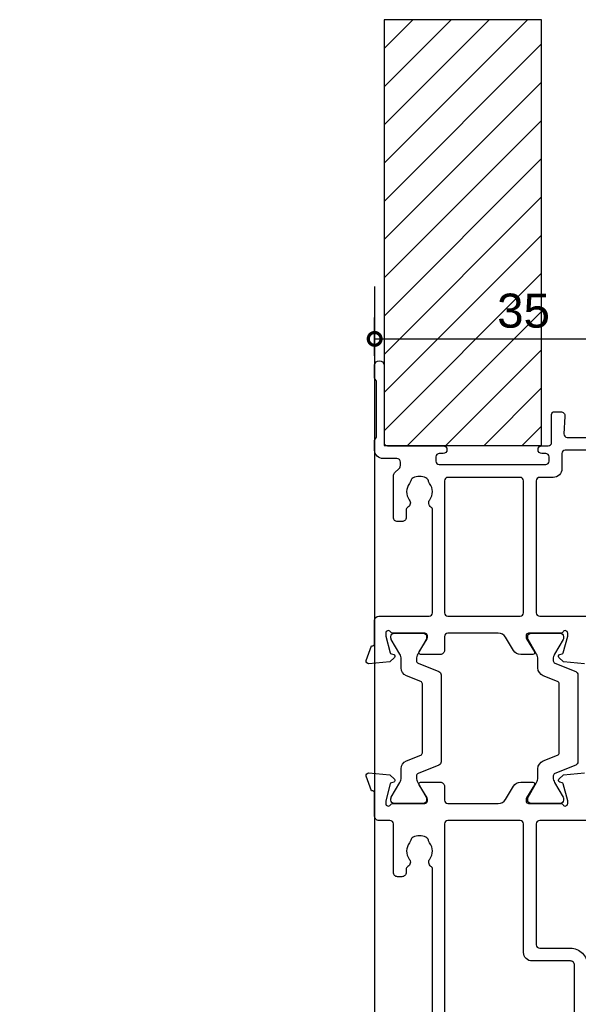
# Model space of a CAD drawing. Header units: millimetres. Extents: x -5338 to 20549, y -6356 to 8276.
# Tile 167 of 176: x 13483 to 13548, y 4963 to 5078. Entities that reach past the tile are written whole.
import ezdxf

# ---------------------------------------------------------------- set-up
doc = ezdxf.new("R2010")
doc.units = ezdxf.units.MM
doc.header["$PDMODE"] = 1
doc.header["$PDSIZE"] = 5
for name, color, linetype in [('Extrusion', 2, 'Continuous'), ('Gray', 8, 'Continuous'), ('polyamide', 6, 'Continuous')]:
    doc.layers.add(name, color=color, linetype=linetype)
doc.styles.add('UNO Text', font='arial.ttf')
doc.dimstyles.new('UNO', dxfattribs={"dimtxt": 2, "dimasz": 1.5, "dimexe": 1.25, "dimexo": 0.625, "dimtad": 1, "dimdec": 1, "dimzin": 9, "dimtxsty": 'UNO Text', "dimblk": 'DOTSMALL', "dimcen": 2.5, "dimadec": 0, "dimazin": 0, "dimtfac": 1, "dimtdec": 1, "dimtmove": 0, "dimatfit": 3, "dimfxl": 1, "dimfxlon": 1, "dimarcsym": 0})

# ---------------------------------------------------------------- blocks, each defined once
blk = doc.blocks.new('523000')
at = {"layer": 'Extrusion'}
for points in [[(55.95, 6.8), (80.28, 6.8, -0.24887), (80.61, 6.62, 0.431749), (81.47, 6.48, -0.348271), (83.37, 6.45, 0.12305), (83.68, 6.31, -0.239134), (84.03, 6.03, -0.223031), (84.03, 4.52, -0.239143), (83.68, 4.24, 0.12305), (83.37, 4.1, -0.347914), (81.47, 4.07, 0.449553), (80.59, 3.9, -0.264766), (80.24, 3.7), (79.9, 3.7, 0.414214), (79.4, 3.2), (79.4, 2.7, 0.414214), (79.9, 2.2), (85.6, 2.2, -0.414214), (86, 1.8), (86, 0.5, 0.414214), (86.5, 0), (89.2, 0, -0.414214), (89.5, -0.3), (89.5, -0.36), (91.2, -0.98, 0.548619), (91.6, -0.67), (91.38, 1.8), (90.84, 2.34, 0.57735), (90.51, 2.25), (90.43, 1.97, -0.267949), (90.29, 1.83), (88.3, 1.3), (88, 1.3, -0.767327), (87.85, 1.86, 0.267949), (88, 2.12), (88, 5.9, -0.414214), (88.3, 6.2), (88.52, 6.2, -0.137872), (88.67, 6.16), (90.2, 5.23, 0.585524), (90.5, 5.4), (90.5, 7.7, 0.414214), (90, 8.2), (88.4, 8.2, -0.414214), (88, 8.6), (88, 14.53, -0.261414), (88.48, 15.38), (90.02, 16.32, 0.261413), (90.5, 17.18), (90.5, 18.6, 0.585524), (90.2, 18.77), (88.67, 17.84, -0.137872), (88.52, 17.8), (88.3, 17.8, -0.414214), (88, 18.1), (88, 21.88, 0.267949), (87.85, 22.14, -0.767327), (88, 22.7), (88.3, 22.7), (90.29, 22.17, -0.267949), (90.43, 22.02), (90.51, 21.75, 0.57735), (90.84, 21.66), (91.38, 22.2), (91.6, 24.67, 0.548619)], [(86, 26.41), (86, 19.4, -0.413819), (85.6, 19), (71.4, 19, -0.414214), (71, 19.4), (71, 23, 0.414214), (69, 25)], [(129.5, 34.5), (129.5, 22.4, -0.414212), (129.1, 22), (127.3, 22, 0.414214), (126.3, 21), (126.3, 19.4, -0.414214), (125.9, 19), (110.4, 19, -0.41431), (110, 19.4), (110, 26.41, 0.198912)], [(104.4, 24.67), (104.62, 22.2), (105.16, 21.66, 0.57735), (105.49, 21.75), (105.57, 22.02, -0.267949), (105.71, 22.17), (107.66, 22.69, -0.065543), (107.74, 22.7), (108, 22.7, -0.767332), (108.15, 22.14, 0.267949), (108, 21.88), (108, 18.1, -0.414214), (107.7, 17.8), (107.48, 17.8, -0.137872), (107.33, 17.84), (105.8, 18.77, 0.585524), (105.5, 18.6), (105.5, 17.18, 0.261413), (105.98, 16.32), (107.52, 15.38, -0.261413), (108, 14.53), (108, 8.6, -0.414218), (107.6, 8.2), (106, 8.2, 0.414451), (105.5, 7.7), (105.5, 5.4, 0.585524), (105.8, 5.23), (107.33, 6.16, -0.137872), (107.48, 6.2), (107.7, 6.2, -0.414214), (108, 5.9), (108, 2.12, 0.267949), (108.15, 1.86, -0.767327), (108, 1.3), (107.74, 1.3, -0.065543), (107.66, 1.31), (105.71, 1.83, -0.267949), (105.57, 1.97), (105.49, 2.25, 0.57735), (105.16, 2.34), (104.62, 1.8), (104.4, -0.67, 0.548619), (104.8, -0.98), (106.5, -0.36), (106.5, -0.3, -0.413627), (106.8, 0), (109.5, 0, 0.413574), (110, 0.5), (110, 6.4, -0.415226), (110.4, 6.8), (122.48, 6.8, -0.248869), (122.81, 6.62, 0.431747), (123.67, 6.48, -0.348271), (125.57, 6.45, 0.12305), (125.88, 6.31, -0.239134), (126.23, 6.03, -0.223031), (126.23, 4.52, -0.239143), (125.88, 4.24, 0.12305), (125.57, 4.1, -0.347914), (123.67, 4.07, 0.449552), (122.79, 3.9, -0.264766), (122.44, 3.7), (121.6, 3.7, 0.414214), (121.1, 3.2), (121.1, 2.7, 0.414214), (121.6, 2.2), (126.47, 2.2, 0.198912), (126.82, 2.35), (127.35, 2.88, -0.198912), (127.71, 3.02), (128.1, 3.02, -0.414214), (128.5, 2.62), (128.5, 1, 0.41415), (129.5, 0), (130.63, 0, 0.198962), (130.84, 0.09), (130.86, 0.11, -0.198912), (131.07, 0.2), (137.55, 0.2, -0.198912), (137.77, 0.11), (137.79, 0.09, 0.198912), (138, 0), (139.5, 0, 0.909045), (139.5, 1.1), (130.4, 1.1, -0.414214), (130, 1.5), (130, 8.05, 0.999958), (129.1, 8.05), (129.1, 7.6, -0.414214), (128.7, 7.2), (128.2, 7.2, -0.414202), (127.8, 7.6), (127.8, 20.1, -0.414213), (128.2, 20.5), (128.7, 20.5, -0.414215), (129.1, 20.1), (129.1, 19.65, 0.999887), (130, 19.65), (130, 20.4, -0.414219), (130.4, 20.8), (133.7, 20.8, 0.414214), (134, 21.1), (134, 21.87, 0.440011), (133.46, 22.36), (131.42, 22.24, -0.432533), (131, 22.64), (131, 44.5, 0.414214)], [(61.5, 23.5), (69, 23.5, -0.414214), (69.5, 23), (69.5, 18.5, 0.414215), (70.5, 17.5), (85.6, 17.5, -0.414214), (86, 17.1), (86, 8.6, -0.414214), (85.6, 8.2), (43.9, 8.2, -0.414213)]]:
    blk.add_lwpolyline(points, format="xyb", dxfattribs=at)
blk.add_lwpolyline([(110.4, 17.5), (125.9, 17.5, -0.414214), (126.3, 17.1), (126.3, 8.6, -0.414214), (125.9, 8.2), (110.4, 8.2, -0.414214), (110, 8.6), (110, 17.1, -0.414211)], format="xyb", close=True, dxfattribs=at)
at = {"layer": 'polyamide'}
for points in [[(88.55, 22.19), (88.4, 22.19, 0.414214), (88, 21.79), (88, 18.39, 0.414214), (88.4, 17.99), (88.55, 17.99, 0.131652), (88.75, 18.04), (90.46, 19.03, -0.131652), (91.06, 19.19), (92.07, 19.19, 0.305731), (92.99, 19.81), (93.68, 21.5, -0.305731), (93.95, 21.69), (102.04, 21.69, -0.305731), (102.32, 21.5), (103, 19.81, 0.305731), (103.93, 19.19), (104.94, 19.19, -0.131652), (105.54, 19.03), (107.25, 18.04, 0.131652), (107.45, 17.99), (107.6, 17.99, 0.414214), (108, 18.39), (108, 21.79, 0.414214), (107.6, 22.19), (107.45, 22.19, 0.131652), (107.25, 22.14), (105.54, 21.15, -0.131652), (104.94, 20.99), (104.76, 20.99, -0.305731), (104.48, 21.18), (103.49, 23.64, 0.305731), (103.12, 23.89), (103.12, 23.89), (92.88, 23.89, 0.305731), (92.51, 23.64), (91.52, 21.18, -0.305731), (91.24, 20.99), (91.06, 20.99, -0.131652), (90.46, 21.15), (88.75, 22.14, 0.131652)], [(88.55, 6.11), (88.4, 6.11, 0.414214), (88, 5.71), (88, 2.31, 0.414214), (88.4, 1.91), (88.55, 1.91, 0.131652), (88.75, 1.96), (90.46, 2.95, -0.131652), (91.06, 3.11), (92.07, 3.11, 0.305731), (92.99, 3.74), (93.68, 5.42, -0.305731), (93.95, 5.61), (102.04, 5.61, -0.305731), (102.32, 5.42), (103, 3.74, 0.305731), (103.93, 3.11), (104.94, 3.11, -0.131652), (105.54, 2.95), (107.25, 1.96, 0.131652), (107.45, 1.91), (107.6, 1.91, 0.414214), (108, 2.31), (108, 5.71, 0.414214), (107.6, 6.11), (107.45, 6.11, 0.131652), (107.25, 6.06), (105.54, 5.07, -0.131652), (104.94, 4.91), (104.76, 4.91, -0.305731), (104.48, 5.1), (103.49, 7.56, 0.305731), (103.12, 7.81), (103.12, 7.81), (92.88, 7.81, 0.305731), (92.51, 7.56), (91.52, 5.1, -0.305731), (91.24, 4.91), (91.06, 4.91, -0.131652), (90.46, 5.07), (88.75, 6.06, 0.131652)]]:
    blk.add_lwpolyline(points, format="xyb", close=True, dxfattribs=at)
blk = doc.blocks.new('_DotSmall')
at = {"color": 0, "linetype": 'ByBlock', "const_width": 0.5}
blk.add_lwpolyline([(-0.0625, 0, 1), (0.0625, 0, 1)], format="xyb", close=True, dxfattribs=at)
blk = doc.blocks.new('*D332')
at = {"color": 0, "lineweight": -2, "transparency": 16777216}
for p, q in [((13524.54, 5038.92), (13524.54, 5043.42)), ((13559.54, 5038.92), (13559.54, 5043.42)), ((13524.54, 5040.92), (13559.54, 5040.92))]:
    blk.add_line(p, q, dxfattribs=at)
at = {"layer": 'Defpoints', "color": 0, "transparency": 16777216}
for p in [(13559.54, 5040.92), (13559.54, 5016.16), (13524.54, 4977.21)]:
    blk.add_point(p, dxfattribs=at)
at = {"color": 0, "lineweight": -2, "transparency": 16777216, "xscale": 3, "yscale": 3, "zscale": 3, "rotation": 180}
blk.add_blockref('_DotSmall', (13524.54, 5040.92), dxfattribs=at)
at = {"color": 0, "lineweight": -2, "transparency": 16777216, "xscale": 3, "yscale": 3, "zscale": 3}
blk.add_blockref('_DotSmall', (13559.54, 5040.92), dxfattribs=at)
at = {"color": 0, "transparency": 16777216, "insert": (13542.04, 5044.21), "char_height": 4, "attachment_point": 5, "style": 'UNO Text'}
blk.add_mtext('35', dxfattribs=at)
blk = doc.blocks.new('*U555')
at = {"linetype": 'ByBlock'}
h = blk.add_hatch(dxfattribs=at)
h.set_pattern_fill('ANSI31', color=40)
h.set_pattern_definition([(45, (90, 9e-13), (-2.245064, 2.245064), [])])
h.paths.add_polyline_path([(-50, -18.5), (-50, 0), (0, 0), (0, -18.5)])
at = {"color": 40, "linetype": 'Continuous'}
blk.add_lwpolyline([(-50, -18.5), (-50, 0), (0, 0), (0, -18.5)], close=True, dxfattribs=at)

msp = doc.modelspace()

# ---------------------------------------------------------------- linework, layer by layer
at = {"layer": 'Gray'}
msp.add_lwpolyline([(13524.54, 5047.06), (13524.54, 4907.36), (13482.82, 4907.36)], dxfattribs=at)

# ---------------------------------------------------------------- block references
at = {"xscale": -1}
for name, p, rotation in [('*U555', (13525.64, 5028.41), 90), ('523000', (13524.54, 4898.36), 270)]:
    msp.add_blockref(name, p, dxfattribs=dict(at, rotation=rotation))

# ---------------------------------------------------------------- dimensions: what is measured, and where the dimension line sits
dim = msp.add_linear_dim(base=(13559.54, 5040.92), p1=(13524.54, 4977.21), p2=(13559.54, 5016.16), dimstyle='UNO')
dim.commit()
dim.dimension.update_dxf_attribs({"geometry": '*D332', "text_midpoint": (13542.04, 5044.21)})

doc.saveas('drawing.dxf')
